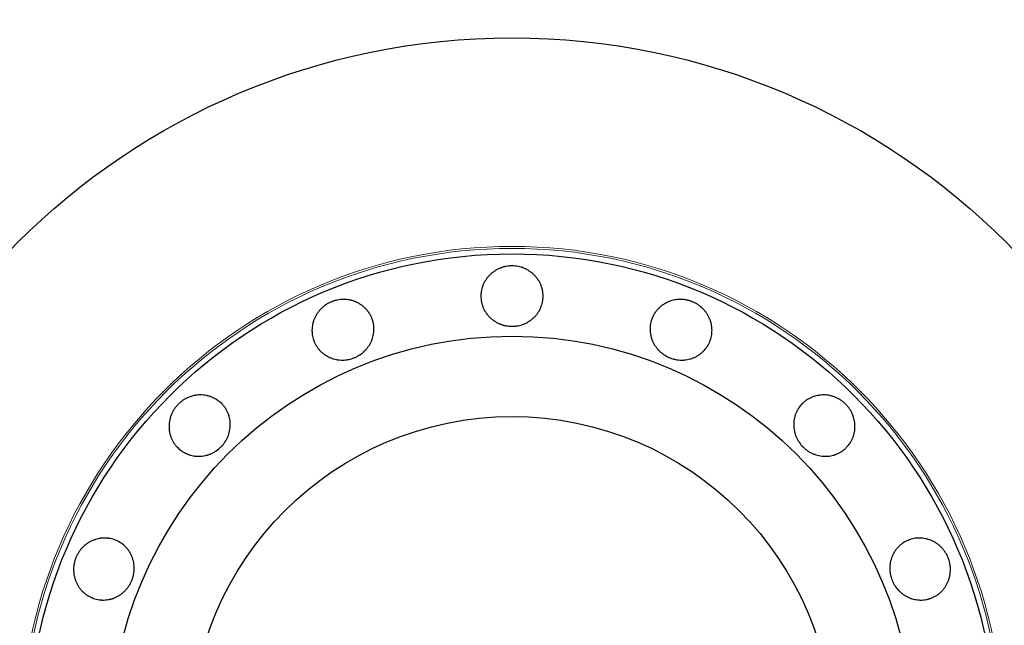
# Model space of a CAD drawing. Header units: inches. Extents: x 0 to 29700, y -16 to 21000.
# Tile 22 of 212: x 3060 to 3155, y 9008 to 9066. Entities that reach past the tile are written whole.
import ezdxf

# ---------------------------------------------------------------- set-up
doc = ezdxf.new("R2010")
doc.units = ezdxf.units.IN
doc.layers.add('254', color=7, linetype='Continuous', true_color=0xffffff)

msp = doc.modelspace()

# ---------------------------------------------------------------- linework, layer by layer
at = {"layer": '254', "color": 2, "linetype": 'Continuous', "lineweight": 25}
for radius in [100, 67.5, 46.681, 38.75, 31]:
    msp.add_circle((3107.085, 8996.965), radius, dxfattribs=at)
at = {"layer": '254', "color": 110, "linetype": 'Continuous', "lineweight": 13}
for radius in [47.403, 47.21]:
    msp.add_circle((3107.085, 8996.965), radius, dxfattribs=at)
at = {"layer": '254', "color": 2, "linetype": 'Continuous', "lineweight": 25}
for points, knots in [([(3107.085, 9042.488), (3107.184, 9042.488), (3107.283, 9042.483), (3107.478, 9042.464), (3107.575, 9042.45), (3107.767, 9042.413), (3107.863, 9042.39), (3107.981, 9042.355), (3108.004, 9042.347), (3108.051, 9042.332), (3108.075, 9042.324), (3108.145, 9042.3), (3108.191, 9042.282), (3108.327, 9042.226), (3108.416, 9042.185), (3108.588, 9042.095), (3108.672, 9042.045), (3108.795, 9041.965), (3108.835, 9041.938), (3108.914, 9041.88), (3108.953, 9041.851), (3109.068, 9041.759), (3109.141, 9041.695), (3109.279, 9041.56), (3109.409, 9041.418), (3109.526, 9041.265), (3109.608, 9041.145), (3109.634, 9041.104), (3109.685, 9041.022), (3109.709, 9040.98), (3109.779, 9040.854), (3109.821, 9040.769), (3109.896, 9040.594), (3109.929, 9040.504), (3109.972, 9040.368), (3109.985, 9040.322), (3110.003, 9040.252), (3110.009, 9040.228), (3110.019, 9040.181), (3110.024, 9040.158), (3110.067, 9039.947), (3110.084, 9039.758), (3110.085, 9039.473), (3110.08, 9039.378), (3110.069, 9039.259), (3110.066, 9039.235), (3110.06, 9039.188), (3110.051, 9039.117), (3110.006, 9038.859), (3109.935, 9038.633), (3109.841, 9038.414), (3109.82, 9038.371), (3109.789, 9038.306), (3109.778, 9038.285), (3109.755, 9038.242), (3109.744, 9038.221), (3109.685, 9038.116), (3109.635, 9038.035), (3109.526, 9037.877), (3109.468, 9037.801), (3109.344, 9037.654), (3109.279, 9037.583), (3109.138, 9037.448), (3109.065, 9037.384), (3108.914, 9037.264), (3108.835, 9037.208), (3108.672, 9037.103), (3108.588, 9037.054), (3108.458, 9036.986), (3108.414, 9036.964), (3108.325, 9036.923), (3108.28, 9036.903), (3108.053, 9036.811), (3107.866, 9036.756), (3107.625, 9036.71), (3107.577, 9036.702), (3107.479, 9036.689), (3107.43, 9036.683), (3107.282, 9036.67), (3107.183, 9036.665), (3106.888, 9036.665), (3106.693, 9036.682), (3106.45, 9036.728), (3106.401, 9036.739), (3106.305, 9036.762), (3106.163, 9036.8), (3106.025, 9036.848), (3105.844, 9036.921), (3105.756, 9036.962), (3105.626, 9037.03), (3105.584, 9037.053), (3105.499, 9037.102), (3105.457, 9037.128), (3105.334, 9037.208), (3105.176, 9037.321), (3105.031, 9037.447), (3104.893, 9037.581), (3104.827, 9037.652), (3104.749, 9037.744), (3104.733, 9037.763), (3104.703, 9037.801), (3104.658, 9037.858), (3104.616, 9037.916), (3104.534, 9038.035), (3104.484, 9038.116), (3104.391, 9038.282), (3104.349, 9038.368), (3104.292, 9038.499), (3104.274, 9038.544), (3104.249, 9038.611), (3104.241, 9038.634), (3104.225, 9038.679), (3104.188, 9038.793), (3104.159, 9038.908), (3104.103, 9039.186), (3104.085, 9039.375), (3104.085, 9039.591), (3104.085, 9039.615), (3104.086, 9039.663), (3104.088, 9039.734), (3104.1, 9039.9), (3104.135, 9040.135), (3104.182, 9040.319), (3104.225, 9040.456), (3104.24, 9040.501), (3104.274, 9040.592), (3104.291, 9040.637), (3104.348, 9040.769), (3104.391, 9040.855), (3104.483, 9041.022), (3104.533, 9041.104), (3104.615, 9041.223), (3104.643, 9041.262), (3104.687, 9041.32), (3104.701, 9041.339), (3104.732, 9041.377), (3104.747, 9041.396), (3104.825, 9041.489), (3104.891, 9041.56), (3105.029, 9041.695), (3105.174, 9041.823), (3105.331, 9041.937), (3105.454, 9042.017), (3105.495, 9042.043), (3105.58, 9042.093), (3105.623, 9042.117), (3105.753, 9042.185), (3105.841, 9042.226), (3106.022, 9042.3), (3106.114, 9042.332), (3106.255, 9042.374), (3106.326, 9042.394), (3106.398, 9042.41), (3106.446, 9042.421), (3106.471, 9042.426), (3106.592, 9042.45), (3106.69, 9042.464), (3106.837, 9042.479), (3106.887, 9042.482), (3106.985, 9042.487), (3107.035, 9042.488), (3107.085, 9042.488)], [0, 0, 0, 0, 0.015625, 0.015625, 0.03125, 0.03125, 0.046875, 0.046875, 0.050781, 0.050781, 0.054687, 0.054687, 0.0625, 0.0625, 0.078125, 0.078125, 0.09375, 0.09375, 0.101562, 0.101562, 0.109375, 0.109375, 0.125, 0.125, 0.140625, 0.15625, 0.15625, 0.164062, 0.164062, 0.171875, 0.171875, 0.1875, 0.1875, 0.203125, 0.203125, 0.210937, 0.210937, 0.214844, 0.214844, 0.21875, 0.21875, 0.25, 0.25, 0.265625, 0.265625, 0.269531, 0.269531, 0.273437, 0.28125, 0.3125, 0.3125, 0.320312, 0.320312, 0.324219, 0.324219, 0.328125, 0.328125, 0.34375, 0.34375, 0.359375, 0.359375, 0.375, 0.375, 0.390625, 0.390625, 0.40625, 0.40625, 0.421875, 0.421875, 0.429687, 0.429687, 0.4375, 0.4375, 0.46875, 0.46875, 0.476562, 0.476562, 0.484375, 0.484375, 0.5, 0.5, 0.53125, 0.53125, 0.539062, 0.539062, 0.546875, 0.5625, 0.5625, 0.578125, 0.578125, 0.585937, 0.585937, 0.59375, 0.59375, 0.609375, 0.625, 0.625, 0.640625, 0.640625, 0.644531, 0.644531, 0.648438, 0.65625, 0.65625, 0.671875, 0.671875, 0.6875, 0.6875, 0.695313, 0.695313, 0.699219, 0.699219, 0.703125, 0.71875, 0.71875, 0.75, 0.75, 0.753906, 0.753906, 0.757813, 0.765625, 0.78125, 0.796875, 0.796875, 0.804688, 0.804688, 0.8125, 0.8125, 0.828125, 0.828125, 0.84375, 0.84375, 0.851563, 0.851563, 0.855469, 0.855469, 0.859375, 0.859375, 0.875, 0.875, 0.890625, 0.90625, 0.90625, 0.914063, 0.914063, 0.921875, 0.921875, 0.9375, 0.9375, 0.953125, 0.953125, 0.960938, 0.964844, 0.964844, 0.96875, 0.96875, 0.984375, 0.984375, 0.992188, 0.992188, 1, 1, 1, 1]), ([(3089.663, 9039.023), (3089.755, 9039.061), (3089.848, 9039.094), (3090.036, 9039.151), (3090.131, 9039.175), (3090.323, 9039.215), (3090.42, 9039.23), (3090.543, 9039.242), (3090.567, 9039.245), (3090.617, 9039.249), (3090.641, 9039.25), (3090.715, 9039.254), (3090.765, 9039.256), (3090.912, 9039.257), (3091.009, 9039.252), (3091.203, 9039.235), (3091.3, 9039.221), (3091.443, 9039.194), (3091.491, 9039.184), (3091.586, 9039.162), (3091.634, 9039.149), (3091.775, 9039.108), (3091.867, 9039.077), (3092.046, 9039.005), (3092.221, 9038.924), (3092.387, 9038.827), (3092.509, 9038.747), (3092.549, 9038.72), (3092.627, 9038.663), (3092.665, 9038.634), (3092.778, 9038.545), (3092.85, 9038.481), (3092.986, 9038.349), (3093.051, 9038.279), (3093.143, 9038.169), (3093.172, 9038.131), (3093.216, 9038.074), (3093.23, 9038.054), (3093.258, 9038.015), (3093.271, 9037.995), (3093.391, 9037.816), (3093.48, 9037.648), (3093.589, 9037.386), (3093.621, 9037.296), (3093.656, 9037.181), (3093.663, 9037.158), (3093.676, 9037.112), (3093.694, 9037.043), (3093.751, 9036.788), (3093.772, 9036.552), (3093.769, 9036.314), (3093.767, 9036.266), (3093.762, 9036.194), (3093.76, 9036.17), (3093.756, 9036.122), (3093.753, 9036.098), (3093.74, 9035.979), (3093.724, 9035.884), (3093.684, 9035.697), (3093.659, 9035.605), (3093.601, 9035.422), (3093.567, 9035.331), (3093.49, 9035.152), (3093.447, 9035.065), (3093.353, 9034.896), (3093.301, 9034.814), (3093.192, 9034.655), (3093.133, 9034.578), (3093.039, 9034.465), (3093.006, 9034.428), (3092.939, 9034.356), (3092.905, 9034.32), (3092.731, 9034.148), (3092.579, 9034.026), (3092.374, 9033.892), (3092.332, 9033.866), (3092.247, 9033.816), (3092.204, 9033.792), (3092.072, 9033.723), (3091.983, 9033.681), (3091.71, 9033.568), (3091.523, 9033.509), (3091.282, 9033.459), (3091.233, 9033.45), (3091.135, 9033.434), (3091.086, 9033.428), (3090.94, 9033.412), (3090.843, 9033.407), (3090.648, 9033.405), (3090.551, 9033.409), (3090.405, 9033.422), (3090.357, 9033.427), (3090.26, 9033.44), (3090.211, 9033.448), (3090.067, 9033.475), (3089.878, 9033.519), (3089.695, 9033.58), (3089.516, 9033.651), (3089.428, 9033.691), (3089.321, 9033.746), (3089.299, 9033.758), (3089.257, 9033.781), (3089.194, 9033.817), (3089.132, 9033.854), (3089.011, 9033.932), (3088.934, 9033.988), (3088.785, 9034.106), (3088.713, 9034.169), (3088.61, 9034.269), (3088.576, 9034.303), (3088.527, 9034.356), (3088.511, 9034.374), (3088.479, 9034.41), (3088.401, 9034.501), (3088.33, 9034.596), (3088.172, 9034.831), (3088.083, 9034.999), (3088.001, 9035.198), (3087.992, 9035.22), (3087.975, 9035.265), (3087.949, 9035.332), (3087.897, 9035.49), (3087.839, 9035.72), (3087.812, 9035.908), (3087.799, 9036.051), (3087.796, 9036.099), (3087.792, 9036.195), (3087.792, 9036.243), (3087.793, 9036.387), (3087.8, 9036.483), (3087.821, 9036.673), (3087.836, 9036.768), (3087.866, 9036.909), (3087.877, 9036.956), (3087.895, 9037.026), (3087.902, 9037.049), (3087.915, 9037.096), (3087.922, 9037.119), (3087.959, 9037.235), (3087.992, 9037.326), (3088.068, 9037.504), (3088.153, 9037.677), (3088.254, 9037.842), (3088.337, 9037.964), (3088.366, 9038.003), (3088.425, 9038.082), (3088.455, 9038.12), (3088.549, 9038.233), (3088.615, 9038.305), (3088.754, 9038.442), (3088.826, 9038.507), (3088.94, 9038.6), (3088.999, 9038.645), (3089.059, 9038.688), (3089.099, 9038.717), (3089.12, 9038.731), (3089.223, 9038.799), (3089.308, 9038.85), (3089.439, 9038.919), (3089.483, 9038.942), (3089.572, 9038.984), (3089.618, 9039.004), (3089.663, 9039.023)], [0, 0, 0, 0, 0.015625, 0.015625, 0.03125, 0.03125, 0.046875, 0.046875, 0.050781, 0.050781, 0.054687, 0.054687, 0.0625, 0.0625, 0.078125, 0.078125, 0.09375, 0.09375, 0.101562, 0.101562, 0.109375, 0.109375, 0.125, 0.125, 0.140625, 0.15625, 0.15625, 0.164062, 0.164062, 0.171875, 0.171875, 0.1875, 0.1875, 0.203125, 0.203125, 0.210937, 0.210937, 0.214844, 0.214844, 0.21875, 0.21875, 0.25, 0.25, 0.265625, 0.265625, 0.269531, 0.269531, 0.273437, 0.28125, 0.3125, 0.3125, 0.320312, 0.320312, 0.324219, 0.324219, 0.328125, 0.328125, 0.34375, 0.34375, 0.359375, 0.359375, 0.375, 0.375, 0.390625, 0.390625, 0.40625, 0.40625, 0.421875, 0.421875, 0.429687, 0.429687, 0.4375, 0.4375, 0.46875, 0.46875, 0.476562, 0.476562, 0.484375, 0.484375, 0.5, 0.5, 0.53125, 0.53125, 0.539062, 0.539062, 0.546875, 0.546875, 0.5625, 0.5625, 0.578125, 0.578125, 0.585937, 0.585937, 0.59375, 0.59375, 0.609375, 0.625, 0.625, 0.640625, 0.640625, 0.644531, 0.644531, 0.648437, 0.65625, 0.65625, 0.671875, 0.671875, 0.6875, 0.6875, 0.695312, 0.695312, 0.699219, 0.699219, 0.703125, 0.71875, 0.71875, 0.75, 0.75, 0.753906, 0.753906, 0.757812, 0.765625, 0.78125, 0.796875, 0.796875, 0.804687, 0.804687, 0.8125, 0.8125, 0.828125, 0.828125, 0.84375, 0.84375, 0.851563, 0.851563, 0.855469, 0.855469, 0.859375, 0.859375, 0.875, 0.875, 0.890625, 0.90625, 0.90625, 0.914062, 0.914062, 0.921875, 0.921875, 0.9375, 0.9375, 0.953125, 0.953125, 0.960937, 0.964844, 0.964844, 0.96875, 0.96875, 0.984375, 0.984375, 0.992187, 0.992187, 1, 1, 1, 1]), ([(3124.506, 9039.023), (3124.597, 9038.985), (3124.687, 9038.943), (3124.86, 9038.85), (3124.944, 9038.8), (3125.108, 9038.692), (3125.187, 9038.634), (3125.282, 9038.556), (3125.301, 9038.541), (3125.339, 9038.509), (3125.358, 9038.492), (3125.413, 9038.443), (3125.449, 9038.409), (3125.554, 9038.306), (3125.62, 9038.234), (3125.744, 9038.084), (3125.803, 9038.006), (3125.885, 9037.886), (3125.912, 9037.845), (3125.963, 9037.761), (3125.988, 9037.719), (3126.059, 9037.59), (3126.101, 9037.503), (3126.177, 9037.326), (3126.244, 9037.145), (3126.293, 9036.958), (3126.323, 9036.816), (3126.331, 9036.768), (3126.347, 9036.673), (3126.353, 9036.625), (3126.37, 9036.482), (3126.376, 9036.387), (3126.378, 9036.197), (3126.375, 9036.101), (3126.362, 9035.959), (3126.356, 9035.911), (3126.346, 9035.84), (3126.342, 9035.816), (3126.334, 9035.769), (3126.33, 9035.745), (3126.288, 9035.534), (3126.232, 9035.352), (3126.123, 9035.089), (3126.083, 9035.003), (3126.027, 9034.898), (3126.015, 9034.876), (3125.992, 9034.835), (3125.956, 9034.773), (3125.815, 9034.552), (3125.664, 9034.371), (3125.493, 9034.204), (3125.458, 9034.172), (3125.403, 9034.124), (3125.385, 9034.109), (3125.348, 9034.078), (3125.329, 9034.063), (3125.235, 9033.988), (3125.157, 9033.932), (3124.997, 9033.828), (3124.914, 9033.78), (3124.743, 9033.692), (3124.656, 9033.652), (3124.474, 9033.58), (3124.382, 9033.549), (3124.196, 9033.496), (3124.102, 9033.475), (3123.912, 9033.44), (3123.815, 9033.426), (3123.669, 9033.414), (3123.62, 9033.41), (3123.522, 9033.406), (3123.473, 9033.405), (3123.228, 9033.407), (3123.034, 9033.428), (3122.794, 9033.478), (3122.746, 9033.489), (3122.651, 9033.514), (3122.603, 9033.528), (3122.461, 9033.572), (3122.368, 9033.606), (3122.096, 9033.718), (3121.922, 9033.809), (3121.715, 9033.944), (3121.674, 9033.972), (3121.594, 9034.031), (3121.477, 9034.12), (3121.368, 9034.218), (3121.229, 9034.354), (3121.163, 9034.426), (3121.07, 9034.538), (3121.039, 9034.576), (3120.98, 9034.654), (3120.951, 9034.694), (3120.868, 9034.814), (3120.765, 9034.979), (3120.679, 9035.152), (3120.603, 9035.328), (3120.569, 9035.419), (3120.532, 9035.534), (3120.525, 9035.557), (3120.511, 9035.604), (3120.492, 9035.674), (3120.475, 9035.744), (3120.445, 9035.884), (3120.429, 9035.979), (3120.408, 9036.168), (3120.401, 9036.263), (3120.399, 9036.406), (3120.399, 9036.454), (3120.402, 9036.526), (3120.403, 9036.55), (3120.406, 9036.598), (3120.415, 9036.718), (3120.432, 9036.835), (3120.487, 9037.114), (3120.543, 9037.295), (3120.625, 9037.494), (3120.635, 9037.516), (3120.654, 9037.56), (3120.684, 9037.625), (3120.758, 9037.774), (3120.88, 9037.977), (3120.994, 9038.13), (3121.086, 9038.24), (3121.117, 9038.276), (3121.183, 9038.347), (3121.217, 9038.381), (3121.32, 9038.482), (3121.392, 9038.545), (3121.541, 9038.664), (3121.619, 9038.72), (3121.739, 9038.799), (3121.78, 9038.824), (3121.843, 9038.861), (3121.864, 9038.873), (3121.907, 9038.897), (3121.928, 9038.908), (3122.036, 9038.964), (3122.124, 9039.005), (3122.303, 9039.077), (3122.486, 9039.14), (3122.674, 9039.185), (3122.818, 9039.212), (3122.867, 9039.22), (3122.964, 9039.233), (3123.013, 9039.239), (3123.159, 9039.252), (3123.257, 9039.257), (3123.452, 9039.256), (3123.549, 9039.25), (3123.695, 9039.235), (3123.768, 9039.226), (3123.841, 9039.214), (3123.89, 9039.205), (3123.915, 9039.201), (3124.036, 9039.176), (3124.132, 9039.152), (3124.273, 9039.109), (3124.32, 9039.093), (3124.413, 9039.06), (3124.46, 9039.042), (3124.506, 9039.023)], [0, 0, 0, 0, 0.015625, 0.015625, 0.03125, 0.03125, 0.046875, 0.046875, 0.050781, 0.050781, 0.054687, 0.054687, 0.0625, 0.0625, 0.078125, 0.078125, 0.09375, 0.09375, 0.101562, 0.101562, 0.109375, 0.109375, 0.125, 0.125, 0.140625, 0.15625, 0.15625, 0.164062, 0.164062, 0.171875, 0.171875, 0.1875, 0.1875, 0.203125, 0.203125, 0.210937, 0.210937, 0.214844, 0.214844, 0.21875, 0.21875, 0.25, 0.25, 0.265625, 0.265625, 0.269531, 0.269531, 0.273437, 0.28125, 0.3125, 0.3125, 0.320312, 0.320312, 0.324219, 0.324219, 0.328125, 0.328125, 0.34375, 0.34375, 0.359375, 0.359375, 0.375, 0.375, 0.390625, 0.390625, 0.40625, 0.40625, 0.421875, 0.421875, 0.429687, 0.429687, 0.4375, 0.4375, 0.46875, 0.46875, 0.476562, 0.476562, 0.484375, 0.484375, 0.5, 0.5, 0.53125, 0.53125, 0.539062, 0.539062, 0.546875, 0.5625, 0.5625, 0.578125, 0.578125, 0.585937, 0.585937, 0.59375, 0.59375, 0.609375, 0.625, 0.625, 0.640625, 0.640625, 0.644531, 0.644531, 0.648437, 0.65625, 0.65625, 0.671875, 0.671875, 0.6875, 0.6875, 0.695312, 0.695312, 0.699219, 0.699219, 0.703125, 0.71875, 0.71875, 0.75, 0.75, 0.753906, 0.753906, 0.757812, 0.765625, 0.78125, 0.796875, 0.796875, 0.804687, 0.804687, 0.8125, 0.8125, 0.828125, 0.828125, 0.84375, 0.84375, 0.851562, 0.851562, 0.855469, 0.855469, 0.859375, 0.859375, 0.875, 0.875, 0.890625, 0.90625, 0.90625, 0.914062, 0.914062, 0.921875, 0.921875, 0.9375, 0.9375, 0.953125, 0.953125, 0.960937, 0.964844, 0.964844, 0.96875, 0.96875, 0.984375, 0.984375, 0.992187, 0.992187, 1, 1, 1, 1]), ([(3074.895, 9029.155), (3074.965, 9029.225), (3075.038, 9029.291), (3075.19, 9029.416), (3075.268, 9029.475), (3075.431, 9029.584), (3075.515, 9029.635), (3075.623, 9029.694), (3075.645, 9029.705), (3075.689, 9029.728), (3075.711, 9029.739), (3075.778, 9029.771), (3075.823, 9029.791), (3075.959, 9029.848), (3076.05, 9029.882), (3076.236, 9029.94), (3076.33, 9029.964), (3076.473, 9029.994), (3076.521, 9030.003), (3076.618, 9030.019), (3076.667, 9030.025), (3076.813, 9030.042), (3076.91, 9030.048), (3077.103, 9030.05), (3077.295, 9030.042), (3077.486, 9030.016), (3077.629, 9029.989), (3077.676, 9029.979), (3077.77, 9029.957), (3077.817, 9029.944), (3077.955, 9029.905), (3078.045, 9029.874), (3078.222, 9029.803), (3078.309, 9029.763), (3078.436, 9029.697), (3078.478, 9029.674), (3078.54, 9029.637), (3078.56, 9029.624), (3078.601, 9029.599), (3078.782, 9029.482), (3078.947, 9029.345), (3079.148, 9029.144), (3079.212, 9029.074), (3079.288, 9028.981), (3079.303, 9028.963), (3079.333, 9028.925), (3079.376, 9028.868), (3079.526, 9028.654), (3079.636, 9028.444), (3079.724, 9028.223), (3079.741, 9028.178), (3079.764, 9028.11), (3079.771, 9028.087), (3079.786, 9028.041), (3079.793, 9028.018), (3079.826, 9027.902), (3079.847, 9027.809), (3079.882, 9027.621), (3079.895, 9027.526), (3079.911, 9027.334), (3079.914, 9027.238), (3079.911, 9027.043), (3079.905, 9026.946), (3079.882, 9026.754), (3079.866, 9026.659), (3079.826, 9026.469), (3079.801, 9026.375), (3079.757, 9026.235), (3079.741, 9026.189), (3079.707, 9026.096), (3079.689, 9026.051), (3079.594, 9025.825), (3079.5, 9025.654), (3079.362, 9025.451), (3079.334, 9025.412), (3079.274, 9025.333), (3079.244, 9025.294), (3079.148, 9025.18), (3079.082, 9025.107), (3078.873, 9024.899), (3078.723, 9024.772), (3078.519, 9024.633), (3078.477, 9024.606), (3078.393, 9024.555), (3078.265, 9024.481), (3078.133, 9024.417), (3077.954, 9024.341), (3077.863, 9024.308), (3077.723, 9024.264), (3077.677, 9024.25), (3077.582, 9024.225), (3077.534, 9024.214), (3077.391, 9024.183), (3077.199, 9024.151), (3077.007, 9024.138), (3076.814, 9024.135), (3076.718, 9024.138), (3076.597, 9024.149), (3076.573, 9024.151), (3076.525, 9024.156), (3076.453, 9024.165), (3076.382, 9024.176), (3076.24, 9024.202), (3076.147, 9024.224), (3075.964, 9024.276), (3075.874, 9024.307), (3075.741, 9024.359), (3075.697, 9024.378), (3075.631, 9024.408), (3075.609, 9024.418), (3075.566, 9024.44), (3075.459, 9024.494), (3075.357, 9024.554), (3075.121, 9024.711), (3074.975, 9024.832), (3074.822, 9024.985), (3074.805, 9025.002), (3074.772, 9025.036), (3074.724, 9025.089), (3074.615, 9025.215), (3074.473, 9025.405), (3074.376, 9025.568), (3074.309, 9025.695), (3074.288, 9025.739), (3074.248, 9025.826), (3074.229, 9025.87), (3074.176, 9026.004), (3074.145, 9026.095), (3074.092, 9026.279), (3074.07, 9026.372), (3074.043, 9026.513), (3074.035, 9026.561), (3074.025, 9026.633), (3074.022, 9026.657), (3074.017, 9026.705), (3074.014, 9026.729), (3074.004, 9026.851), (3074, 9026.947), (3074.002, 9027.141), (3074.014, 9027.333), (3074.045, 9027.525), (3074.075, 9027.668), (3074.086, 9027.716), (3074.11, 9027.811), (3074.124, 9027.859), (3074.167, 9027.999), (3074.201, 9028.09), (3074.276, 9028.27), (3074.318, 9028.358), (3074.388, 9028.487), (3074.425, 9028.551), (3074.464, 9028.614), (3074.491, 9028.656), (3074.504, 9028.677), (3074.574, 9028.779), (3074.633, 9028.859), (3074.727, 9028.973), (3074.759, 9029.01), (3074.825, 9029.084), (3074.859, 9029.12), (3074.895, 9029.155)], [0, 0, 0, 0, 0.015625, 0.015625, 0.03125, 0.03125, 0.046875, 0.046875, 0.050781, 0.050781, 0.054688, 0.054688, 0.0625, 0.0625, 0.078125, 0.078125, 0.09375, 0.09375, 0.101563, 0.101563, 0.109375, 0.109375, 0.125, 0.125, 0.140625, 0.15625, 0.15625, 0.164063, 0.164063, 0.171875, 0.171875, 0.1875, 0.1875, 0.203125, 0.203125, 0.210938, 0.210938, 0.214844, 0.214844, 0.21875, 0.25, 0.25, 0.265625, 0.265625, 0.269531, 0.269531, 0.273438, 0.28125, 0.3125, 0.3125, 0.320313, 0.320313, 0.324219, 0.324219, 0.328125, 0.328125, 0.34375, 0.34375, 0.359375, 0.359375, 0.375, 0.375, 0.390625, 0.390625, 0.40625, 0.40625, 0.421875, 0.421875, 0.429688, 0.429688, 0.4375, 0.4375, 0.46875, 0.46875, 0.476563, 0.476563, 0.484375, 0.484375, 0.5, 0.5, 0.53125, 0.53125, 0.539063, 0.539063, 0.546875, 0.5625, 0.5625, 0.578125, 0.578125, 0.585938, 0.585938, 0.59375, 0.59375, 0.609375, 0.625, 0.625, 0.640625, 0.640625, 0.644531, 0.644531, 0.648438, 0.65625, 0.65625, 0.671875, 0.671875, 0.6875, 0.6875, 0.695313, 0.695313, 0.699219, 0.699219, 0.703125, 0.71875, 0.71875, 0.75, 0.75, 0.753906, 0.753906, 0.757813, 0.765625, 0.78125, 0.796875, 0.796875, 0.804688, 0.804688, 0.8125, 0.8125, 0.828125, 0.828125, 0.84375, 0.84375, 0.851563, 0.851563, 0.855469, 0.855469, 0.859375, 0.859375, 0.875, 0.875, 0.890625, 0.90625, 0.90625, 0.914063, 0.914063, 0.921875, 0.921875, 0.9375, 0.9375, 0.953125, 0.953125, 0.960938, 0.964844, 0.964844, 0.96875, 0.96875, 0.984375, 0.984375, 0.992188, 0.992188, 1, 1, 1, 1]), ([(3139.274, 9029.155), (3139.345, 9029.084), (3139.411, 9029.011), (3139.536, 9028.86), (3139.594, 9028.781), (3139.704, 9028.619), (3139.755, 9028.535), (3139.814, 9028.426), (3139.825, 9028.405), (3139.848, 9028.361), (3139.859, 9028.338), (3139.891, 9028.271), (3139.911, 9028.227), (3139.968, 9028.091), (3140.002, 9027.999), (3140.059, 9027.813), (3140.084, 9027.719), (3140.114, 9027.576), (3140.123, 9027.528), (3140.138, 9027.431), (3140.145, 9027.383), (3140.161, 9027.237), (3140.167, 9027.14), (3140.169, 9026.947), (3140.162, 9026.754), (3140.135, 9026.563), (3140.109, 9026.421), (3140.099, 9026.373), (3140.076, 9026.279), (3140.064, 9026.233), (3140.024, 9026.094), (3139.993, 9026.004), (3139.923, 9025.827), (3139.883, 9025.74), (3139.817, 9025.613), (3139.793, 9025.572), (3139.757, 9025.51), (3139.744, 9025.489), (3139.719, 9025.448), (3139.601, 9025.267), (3139.465, 9025.103), (3139.264, 9024.901), (3139.194, 9024.837), (3139.101, 9024.761), (3139.082, 9024.746), (3139.045, 9024.717), (3138.988, 9024.673), (3138.774, 9024.523), (3138.564, 9024.413), (3138.342, 9024.325), (3138.298, 9024.309), (3138.229, 9024.285), (3138.206, 9024.278), (3138.16, 9024.264), (3138.137, 9024.257), (3138.022, 9024.224), (3137.929, 9024.202), (3137.74, 9024.168), (3137.646, 9024.155), (3137.454, 9024.139), (3137.358, 9024.135), (3137.163, 9024.138), (3137.066, 9024.145), (3136.874, 9024.167), (3136.778, 9024.183), (3136.589, 9024.224), (3136.495, 9024.248), (3136.355, 9024.292), (3136.309, 9024.308), (3136.216, 9024.342), (3136.17, 9024.36), (3135.945, 9024.456), (3135.774, 9024.549), (3135.571, 9024.687), (3135.531, 9024.716), (3135.453, 9024.775), (3135.414, 9024.806), (3135.299, 9024.901), (3135.227, 9024.968), (3135.018, 9025.176), (3134.892, 9025.326), (3134.753, 9025.53), (3134.726, 9025.572), (3134.674, 9025.656), (3134.6, 9025.784), (3134.537, 9025.916), (3134.461, 9026.095), (3134.427, 9026.187), (3134.384, 9026.326), (3134.37, 9026.373), (3134.345, 9026.467), (3134.334, 9026.515), (3134.303, 9026.659), (3134.271, 9026.85), (3134.258, 9027.042), (3134.255, 9027.235), (3134.258, 9027.331), (3134.268, 9027.452), (3134.271, 9027.476), (3134.276, 9027.524), (3134.285, 9027.596), (3134.296, 9027.668), (3134.322, 9027.809), (3134.344, 9027.902), (3134.396, 9028.085), (3134.426, 9028.176), (3134.479, 9028.309), (3134.498, 9028.353), (3134.528, 9028.418), (3134.538, 9028.44), (3134.559, 9028.483), (3134.613, 9028.59), (3134.674, 9028.692), (3134.831, 9028.929), (3134.952, 9029.075), (3135.104, 9029.227), (3135.121, 9029.244), (3135.156, 9029.277), (3135.208, 9029.326), (3135.334, 9029.435), (3135.525, 9029.576), (3135.688, 9029.673), (3135.815, 9029.74), (3135.858, 9029.761), (3135.946, 9029.802), (3135.99, 9029.821), (3136.124, 9029.874), (3136.215, 9029.905), (3136.398, 9029.958), (3136.491, 9029.98), (3136.633, 9030.006), (3136.681, 9030.014), (3136.753, 9030.024), (3136.777, 9030.027), (3136.825, 9030.033), (3136.849, 9030.035), (3136.97, 9030.046), (3137.067, 9030.05), (3137.26, 9030.047), (3137.453, 9030.036), (3137.645, 9030.005), (3137.788, 9029.975), (3137.836, 9029.964), (3137.931, 9029.939), (3137.978, 9029.926), (3138.118, 9029.882), (3138.21, 9029.849), (3138.39, 9029.773), (3138.478, 9029.731), (3138.607, 9029.661), (3138.671, 9029.624), (3138.734, 9029.585), (3138.776, 9029.559), (3138.796, 9029.545), (3138.899, 9029.476), (3138.978, 9029.417), (3139.093, 9029.323), (3139.13, 9029.29), (3139.203, 9029.224), (3139.239, 9029.19), (3139.274, 9029.155)], [0, 0, 0, 0, 0.015625, 0.015625, 0.03125, 0.03125, 0.046875, 0.046875, 0.050781, 0.050781, 0.054688, 0.054688, 0.0625, 0.0625, 0.078125, 0.078125, 0.09375, 0.09375, 0.101563, 0.101563, 0.109375, 0.109375, 0.125, 0.125, 0.140625, 0.15625, 0.15625, 0.164063, 0.164063, 0.171875, 0.171875, 0.1875, 0.1875, 0.203125, 0.203125, 0.210938, 0.210938, 0.214844, 0.214844, 0.21875, 0.25, 0.25, 0.265625, 0.265625, 0.269531, 0.269531, 0.273438, 0.28125, 0.3125, 0.3125, 0.320313, 0.320313, 0.324219, 0.324219, 0.328125, 0.328125, 0.34375, 0.34375, 0.359375, 0.359375, 0.375, 0.375, 0.390625, 0.390625, 0.40625, 0.40625, 0.421875, 0.421875, 0.429688, 0.429688, 0.4375, 0.4375, 0.46875, 0.46875, 0.476563, 0.476563, 0.484375, 0.484375, 0.5, 0.5, 0.53125, 0.53125, 0.539063, 0.539063, 0.546875, 0.5625, 0.5625, 0.578125, 0.578125, 0.585937, 0.585937, 0.59375, 0.59375, 0.609375, 0.625, 0.625, 0.640625, 0.640625, 0.644531, 0.644531, 0.648438, 0.65625, 0.65625, 0.671875, 0.671875, 0.6875, 0.6875, 0.695313, 0.695313, 0.699219, 0.699219, 0.703125, 0.71875, 0.71875, 0.75, 0.75, 0.753906, 0.753906, 0.757813, 0.765625, 0.78125, 0.796875, 0.796875, 0.804688, 0.804688, 0.8125, 0.8125, 0.828125, 0.828125, 0.84375, 0.84375, 0.851563, 0.851563, 0.855469, 0.855469, 0.859375, 0.859375, 0.875, 0.875, 0.890625, 0.90625, 0.90625, 0.914063, 0.914063, 0.921875, 0.921875, 0.9375, 0.9375, 0.953125, 0.953125, 0.960938, 0.964844, 0.964844, 0.96875, 0.96875, 0.984375, 0.984375, 0.992188, 0.992188, 1, 1, 1, 1]), ([(3065.026, 9014.386), (3065.064, 9014.478), (3065.107, 9014.567), (3065.199, 9014.74), (3065.249, 9014.824), (3065.357, 9014.988), (3065.415, 9015.067), (3065.493, 9015.163), (3065.509, 9015.182), (3065.541, 9015.219), (3065.557, 9015.238), (3065.607, 9015.293), (3065.64, 9015.329), (3065.744, 9015.434), (3065.816, 9015.5), (3065.965, 9015.624), (3066.043, 9015.683), (3066.164, 9015.766), (3066.205, 9015.792), (3066.288, 9015.844), (3066.331, 9015.868), (3066.459, 9015.939), (3066.546, 9015.982), (3066.724, 9016.058), (3066.905, 9016.124), (3067.091, 9016.173), (3067.233, 9016.203), (3067.281, 9016.212), (3067.376, 9016.227), (3067.424, 9016.234), (3067.567, 9016.25), (3067.662, 9016.256), (3067.853, 9016.258), (3067.948, 9016.255), (3068.091, 9016.242), (3068.138, 9016.237), (3068.21, 9016.226), (3068.233, 9016.223), (3068.281, 9016.215), (3068.304, 9016.21), (3068.516, 9016.169), (3068.697, 9016.113), (3068.96, 9016.004), (3069.046, 9015.963), (3069.152, 9015.907), (3069.173, 9015.896), (3069.215, 9015.872), (3069.276, 9015.836), (3069.497, 9015.696), (3069.679, 9015.544), (3069.845, 9015.373), (3069.877, 9015.338), (3069.925, 9015.284), (3069.941, 9015.265), (3069.972, 9015.228), (3069.987, 9015.21), (3070.061, 9015.116), (3070.117, 9015.038), (3070.221, 9014.877), (3070.269, 9014.794), (3070.357, 9014.624), (3070.398, 9014.536), (3070.469, 9014.354), (3070.5, 9014.263), (3070.553, 9014.076), (3070.575, 9013.982), (3070.61, 9013.792), (3070.623, 9013.696), (3070.636, 9013.549), (3070.639, 9013.5), (3070.643, 9013.402), (3070.644, 9013.353), (3070.642, 9013.108), (3070.621, 9012.914), (3070.571, 9012.674), (3070.56, 9012.626), (3070.535, 9012.531), (3070.522, 9012.483), (3070.477, 9012.341), (3070.444, 9012.249), (3070.331, 9011.976), (3070.24, 9011.802), (3070.105, 9011.595), (3070.077, 9011.555), (3070.019, 9011.475), (3069.929, 9011.357), (3069.832, 9011.248), (3069.695, 9011.11), (3069.624, 9011.044), (3069.512, 9010.95), (3069.473, 9010.919), (3069.396, 9010.86), (3069.356, 9010.831), (3069.235, 9010.748), (3069.07, 9010.645), (3068.898, 9010.56), (3068.721, 9010.483), (3068.631, 9010.449), (3068.515, 9010.412), (3068.492, 9010.405), (3068.446, 9010.392), (3068.376, 9010.372), (3068.306, 9010.355), (3068.165, 9010.325), (3068.071, 9010.31), (3067.882, 9010.288), (3067.786, 9010.281), (3067.643, 9010.279), (3067.595, 9010.28), (3067.523, 9010.282), (3067.499, 9010.284), (3067.451, 9010.287), (3067.332, 9010.296), (3067.214, 9010.313), (3066.936, 9010.367), (3066.754, 9010.423), (3066.555, 9010.505), (3066.533, 9010.515), (3066.49, 9010.534), (3066.424, 9010.564), (3066.275, 9010.639), (3066.072, 9010.76), (3065.92, 9010.874), (3065.809, 9010.966), (3065.773, 9010.998), (3065.703, 9011.063), (3065.668, 9011.097), (3065.568, 9011.2), (3065.505, 9011.272), (3065.385, 9011.421), (3065.329, 9011.499), (3065.25, 9011.62), (3065.225, 9011.661), (3065.188, 9011.723), (3065.176, 9011.744), (3065.153, 9011.787), (3065.141, 9011.808), (3065.085, 9011.916), (3065.044, 9012.004), (3064.972, 9012.183), (3064.91, 9012.366), (3064.865, 9012.555), (3064.838, 9012.699), (3064.83, 9012.747), (3064.816, 9012.845), (3064.81, 9012.893), (3064.797, 9013.04), (3064.793, 9013.137), (3064.794, 9013.332), (3064.799, 9013.429), (3064.814, 9013.576), (3064.823, 9013.649), (3064.836, 9013.722), (3064.844, 9013.77), (3064.849, 9013.795), (3064.873, 9013.916), (3064.898, 9014.012), (3064.941, 9014.154), (3064.956, 9014.201), (3064.99, 9014.294), (3065.007, 9014.34), (3065.026, 9014.386)], [0, 0, 0, 0, 0.015625, 0.015625, 0.03125, 0.03125, 0.046875, 0.046875, 0.050781, 0.050781, 0.054687, 0.054687, 0.0625, 0.0625, 0.078125, 0.078125, 0.09375, 0.09375, 0.101562, 0.101562, 0.109375, 0.109375, 0.125, 0.125, 0.140625, 0.15625, 0.15625, 0.164062, 0.164062, 0.171875, 0.171875, 0.1875, 0.1875, 0.203125, 0.203125, 0.210937, 0.210937, 0.214844, 0.214844, 0.21875, 0.21875, 0.25, 0.25, 0.265625, 0.265625, 0.269531, 0.269531, 0.273437, 0.28125, 0.3125, 0.3125, 0.320312, 0.320312, 0.324219, 0.324219, 0.328125, 0.328125, 0.34375, 0.34375, 0.359375, 0.359375, 0.375, 0.375, 0.390625, 0.390625, 0.40625, 0.40625, 0.421875, 0.421875, 0.429687, 0.429687, 0.4375, 0.4375, 0.46875, 0.46875, 0.476562, 0.476562, 0.484375, 0.484375, 0.5, 0.5, 0.53125, 0.53125, 0.539062, 0.539062, 0.546875, 0.5625, 0.5625, 0.578125, 0.578125, 0.585937, 0.585937, 0.59375, 0.59375, 0.609375, 0.625, 0.625, 0.640625, 0.640625, 0.644531, 0.644531, 0.648437, 0.65625, 0.65625, 0.671875, 0.671875, 0.6875, 0.6875, 0.695312, 0.695312, 0.699219, 0.699219, 0.703125, 0.71875, 0.71875, 0.75, 0.75, 0.753906, 0.753906, 0.757812, 0.765625, 0.78125, 0.796875, 0.796875, 0.804687, 0.804687, 0.8125, 0.8125, 0.828125, 0.828125, 0.84375, 0.84375, 0.851562, 0.851562, 0.855469, 0.855469, 0.859375, 0.859375, 0.875, 0.875, 0.890625, 0.90625, 0.90625, 0.914062, 0.914062, 0.921875, 0.921875, 0.9375, 0.9375, 0.953125, 0.953125, 0.960937, 0.964844, 0.964844, 0.96875, 0.96875, 0.984375, 0.984375, 0.992187, 0.992187, 1, 1, 1, 1]), ([(3149.143, 9014.386), (3149.181, 9014.294), (3149.214, 9014.201), (3149.271, 9014.013), (3149.295, 9013.918), (3149.334, 9013.726), (3149.349, 9013.629), (3149.362, 9013.507), (3149.364, 9013.482), (3149.368, 9013.433), (3149.37, 9013.408), (3149.374, 9013.334), (3149.376, 9013.285), (3149.376, 9013.138), (3149.372, 9013.04), (3149.354, 9012.846), (3149.341, 9012.75), (3149.314, 9012.606), (3149.304, 9012.558), (3149.281, 9012.463), (3149.269, 9012.415), (3149.228, 9012.274), (3149.196, 9012.183), (3149.124, 9012.004), (3149.044, 9011.829), (3148.946, 9011.662), (3148.867, 9011.541), (3148.84, 9011.501), (3148.783, 9011.422), (3148.754, 9011.384), (3148.664, 9011.271), (3148.601, 9011.2), (3148.468, 9011.063), (3148.398, 9010.998), (3148.288, 9010.907), (3148.251, 9010.877), (3148.193, 9010.834), (3148.174, 9010.82), (3148.135, 9010.792), (3148.115, 9010.778), (3147.936, 9010.658), (3147.768, 9010.569), (3147.505, 9010.46), (3147.416, 9010.428), (3147.301, 9010.393), (3147.278, 9010.386), (3147.232, 9010.374), (3147.163, 9010.355), (3146.908, 9010.298), (3146.672, 9010.277), (3146.433, 9010.281), (3146.386, 9010.283), (3146.314, 9010.287), (3146.29, 9010.289), (3146.242, 9010.293), (3146.218, 9010.296), (3146.098, 9010.31), (3146.004, 9010.325), (3145.817, 9010.365), (3145.724, 9010.39), (3145.541, 9010.448), (3145.451, 9010.482), (3145.272, 9010.559), (3145.185, 9010.603), (3145.016, 9010.697), (3144.934, 9010.748), (3144.775, 9010.858), (3144.697, 9010.917), (3144.585, 9011.011), (3144.548, 9011.043), (3144.475, 9011.11), (3144.44, 9011.144), (3144.268, 9011.319), (3144.146, 9011.471), (3144.012, 9011.675), (3143.986, 9011.717), (3143.936, 9011.802), (3143.912, 9011.845), (3143.842, 9011.977), (3143.801, 9012.067), (3143.688, 9012.339), (3143.629, 9012.526), (3143.578, 9012.768), (3143.569, 9012.817), (3143.554, 9012.914), (3143.547, 9012.963), (3143.532, 9013.109), (3143.526, 9013.207), (3143.525, 9013.401), (3143.529, 9013.498), (3143.542, 9013.644), (3143.547, 9013.693), (3143.56, 9013.79), (3143.568, 9013.838), (3143.594, 9013.982), (3143.638, 9014.172), (3143.7, 9014.354), (3143.77, 9014.533), (3143.81, 9014.621), (3143.866, 9014.728), (3143.877, 9014.75), (3143.901, 9014.792), (3143.936, 9014.856), (3143.974, 9014.917), (3144.052, 9015.038), (3144.108, 9015.115), (3144.226, 9015.265), (3144.289, 9015.337), (3144.389, 9015.439), (3144.423, 9015.473), (3144.476, 9015.522), (3144.493, 9015.538), (3144.529, 9015.57), (3144.62, 9015.648), (3144.715, 9015.719), (3144.951, 9015.877), (3145.119, 9015.966), (3145.318, 9016.049), (3145.34, 9016.058), (3145.385, 9016.075), (3145.452, 9016.1), (3145.61, 9016.152), (3145.84, 9016.21), (3146.028, 9016.237), (3146.171, 9016.25), (3146.219, 9016.254), (3146.315, 9016.257), (3146.363, 9016.258), (3146.507, 9016.256), (3146.603, 9016.25), (3146.793, 9016.228), (3146.887, 9016.213), (3147.028, 9016.183), (3147.075, 9016.172), (3147.145, 9016.154), (3147.169, 9016.148), (3147.215, 9016.134), (3147.239, 9016.127), (3147.355, 9016.091), (3147.446, 9016.057), (3147.623, 9015.981), (3147.797, 9015.897), (3147.962, 9015.795), (3148.083, 9015.712), (3148.123, 9015.684), (3148.202, 9015.625), (3148.24, 9015.594), (3148.353, 9015.5), (3148.425, 9015.434), (3148.562, 9015.296), (3148.627, 9015.223), (3148.72, 9015.109), (3148.765, 9015.051), (3148.808, 9014.99), (3148.836, 9014.95), (3148.85, 9014.929), (3148.919, 9014.826), (3148.969, 9014.741), (3149.039, 9014.611), (3149.061, 9014.566), (3149.104, 9014.477), (3149.124, 9014.432), (3149.143, 9014.386)], [0, 0, 0, 0, 0.015625, 0.015625, 0.03125, 0.03125, 0.046875, 0.046875, 0.050781, 0.050781, 0.054687, 0.054687, 0.0625, 0.0625, 0.078125, 0.078125, 0.09375, 0.09375, 0.101563, 0.101563, 0.109375, 0.109375, 0.125, 0.125, 0.140625, 0.15625, 0.15625, 0.164063, 0.164063, 0.171875, 0.171875, 0.1875, 0.1875, 0.203125, 0.203125, 0.210938, 0.210938, 0.214844, 0.214844, 0.21875, 0.21875, 0.25, 0.25, 0.265625, 0.265625, 0.269531, 0.269531, 0.273438, 0.28125, 0.3125, 0.3125, 0.320313, 0.320313, 0.324219, 0.324219, 0.328125, 0.328125, 0.34375, 0.34375, 0.359375, 0.359375, 0.375, 0.375, 0.390625, 0.390625, 0.40625, 0.40625, 0.421875, 0.421875, 0.429688, 0.429688, 0.4375, 0.4375, 0.46875, 0.46875, 0.476563, 0.476563, 0.484375, 0.484375, 0.5, 0.5, 0.53125, 0.53125, 0.539063, 0.539063, 0.546875, 0.546875, 0.5625, 0.5625, 0.578125, 0.578125, 0.585938, 0.585938, 0.59375, 0.59375, 0.609375, 0.625, 0.625, 0.640625, 0.640625, 0.644531, 0.644531, 0.648438, 0.65625, 0.65625, 0.671875, 0.671875, 0.6875, 0.6875, 0.695313, 0.695313, 0.699219, 0.699219, 0.703125, 0.71875, 0.71875, 0.75, 0.75, 0.753906, 0.753906, 0.757813, 0.765625, 0.78125, 0.796875, 0.796875, 0.804688, 0.804688, 0.8125, 0.8125, 0.828125, 0.828125, 0.84375, 0.84375, 0.851563, 0.851563, 0.855469, 0.855469, 0.859375, 0.859375, 0.875, 0.875, 0.890625, 0.90625, 0.90625, 0.914063, 0.914063, 0.921875, 0.921875, 0.9375, 0.9375, 0.953125, 0.953125, 0.960938, 0.964844, 0.964844, 0.96875, 0.96875, 0.984375, 0.984375, 0.992188, 0.992188, 1, 1, 1, 1])]:
    msp.add_open_spline(points, degree=3, knots=knots, dxfattribs=at)

doc.saveas('drawing.dxf')
